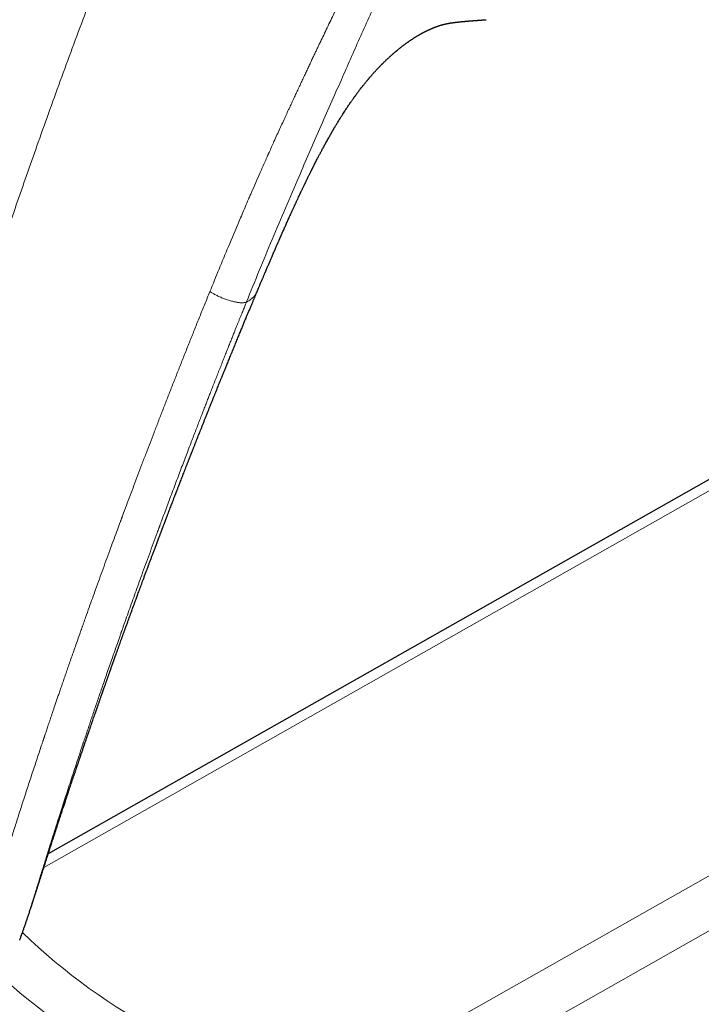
# Model space of a CAD drawing. Header units: millimetres. Extents: x 8 to 736, y 12 to 488.
# Tile 42 of 58: x 560 to 600, y 106 to 164. Entities that reach past the tile are written whole.
import ezdxf

# ---------------------------------------------------------------- set-up
doc = ezdxf.new("R2010")
doc.units = ezdxf.units.MM

msp = doc.modelspace()

# ---------------------------------------------------------------- linework, layer by layer
at = {"color": 7, "linetype": 'Continuous', "lineweight": 30}
for p, q in [((574.236, 147.66), (574.234, 147.657)), ((613.946, 144.04), (561.956, 114.591))]:
    msp.add_line(p, q, dxfattribs=at)
at = {"color": 252, "linetype": 'Continuous', "lineweight": 0}
for p, q in [((613.946, 143.375), (561.695, 113.777)), ((578.32, 100.549), (637.292, 133.953)), ((638.693, 131.496), (579.721, 98.092))]:
    msp.add_line(p, q, dxfattribs=at)
for centre, radius, start, end in [((585.563, 136.026), 36.209, 226.05699, 258.46079), ((585.522, 136.256), 39.08, 227.88583, 258.2198)]:
    msp.add_arc(centre, radius, start, end, dxfattribs=at)
for points, knots in [([(582.544, 206.124), (582.253, 205.541), (581.67, 204.376), (580.808, 202.627), (579.954, 200.879), (579.111, 199.132), (578.282, 197.395), (577.468, 195.67), (576.668, 193.955), (575.877, 192.241), (575.091, 190.516), (574.308, 188.779), (573.529, 187.032), (572.76, 185.284), (572, 183.537), (571.249, 181.791), (570.508, 180.044), (569.775, 178.298), (569.052, 176.552), (568.338, 174.807), (567.633, 173.061), (566.936, 171.316), (566.249, 169.571), (565.57, 167.825), (564.878, 166.022), (564.173, 164.161), (563.456, 162.241), (562.75, 160.321), (562.054, 158.402), (561.389, 156.541), (560.755, 154.74), (560.149, 152.998), (559.552, 151.256), (558.963, 149.514), (558.386, 147.781), (557.82, 146.059), (557.265, 144.347), (556.718, 142.635), (556.174, 140.91), (555.635, 139.174), (555.099, 137.425), (554.571, 135.676), (554.05, 133.926), (553.538, 132.176), (553.034, 130.426), (552.575, 128.803), (552.16, 127.306), (551.786, 125.936), (551.42, 124.567), (551.063, 123.199), (550.716, 121.841), (550.381, 120.494), (550.058, 119.157), (549.744, 117.823), (549.453, 116.539), (549.182, 115.306), (548.932, 114.122), (548.691, 112.942), (548.46, 111.765), (548.238, 110.59), (548.027, 109.419), (547.826, 108.25), (547.7, 107.474), (547.637, 107.086)], [0, 0, 0, 0, 0.0179414, 0.0358465, 0.0537166, 0.0715534, 0.0893581, 0.1068151, 0.124244, 0.1416461, 0.1590228, 0.1767293, 0.1944121, 0.2120727, 0.2297122, 0.2473323, 0.2649342, 0.2825192, 0.3000887, 0.3176441, 0.3351866, 0.3527175, 0.3702382, 0.3877499, 0.4052538, 0.4245006, 0.4437412, 0.4629772, 0.4822102, 0.5014417, 0.5188868, 0.536333, 0.5537816, 0.5712334, 0.5886896, 0.6058394, 0.6229954, 0.6401586, 0.6573299, 0.6748616, 0.6924047, 0.7099606, 0.7275301, 0.7451114, 0.762702, 0.7802998, 0.7941, 0.8079015, 0.8217028, 0.8355024, 0.8492989, 0.8628451, 0.8763866, 0.8899228, 0.9034535, 0.9155297, 0.9276015, 0.9396697, 0.9517354, 0.9637999, 0.9758647, 0.9879309, 1, 1, 1, 1]), ([(583.735, 173.986), (583.685, 173.884), (583.585, 173.685), (583.439, 173.392), (583.298, 173.11), (583.163, 172.841), (583.034, 172.583), (582.912, 172.341), (582.799, 172.115), (582.693, 171.904), (582.592, 171.703), (582.496, 171.513), (582.402, 171.327), (582.31, 171.145), (582.221, 170.969), (582.139, 170.806), (582.063, 170.656), (581.994, 170.518), (581.93, 170.393), (581.874, 170.281), (581.833, 170.2), (581.805, 170.146), (581.785, 170.105), (581.759, 170.054), (581.727, 169.992), (581.695, 169.928), (581.662, 169.863), (581.609, 169.758), (581.535, 169.611), (581.432, 169.407), (581.319, 169.184), (581.195, 168.94), (581.064, 168.68), (580.926, 168.405), (580.779, 168.113), (580.628, 167.812), (580.471, 167.5), (580.3, 167.156), (580.112, 166.78), (579.908, 166.369), (579.746, 166.041), (579.629, 165.804), (579.566, 165.676), (579.511, 165.563), (579.461, 165.463), (579.412, 165.361), (579.361, 165.259), (579.273, 165.079), (579.146, 164.819), (578.979, 164.475), (578.806, 164.118), (578.62, 163.735), (578.421, 163.322), (578.218, 162.899), (578.074, 162.596), (577.993, 162.427), (577.968, 162.376), (577.947, 162.331), (577.925, 162.286), (577.88, 162.191), (577.81, 162.043), (577.712, 161.837), (577.609, 161.62), (577.501, 161.392), (577.389, 161.155), (577.274, 160.91), (577.155, 160.658), (577.031, 160.395), (576.902, 160.121), (576.769, 159.836), (576.637, 159.553), (576.506, 159.273), (576.377, 158.996), (576.286, 158.798), (576.234, 158.686), (576.223, 158.662), (576.214, 158.642), (576.204, 158.622), (576.195, 158.602), (576.174, 158.557), (576.13, 158.46), (576.037, 158.26), (575.907, 157.976), (575.748, 157.63), (575.583, 157.27), (575.413, 156.895), (575.25, 156.535), (575.095, 156.192), (574.995, 155.968), (574.937, 155.84), (574.924, 155.811), (574.911, 155.781), (574.897, 155.752), (574.884, 155.722), (574.871, 155.693), (574.838, 155.619), (574.712, 155.337), (574.418, 154.673), (574.137, 154.032), (573.937, 153.572), (573.891, 153.465), (573.841, 153.349), (573.79, 153.231), (573.689, 152.997), (573.487, 152.527), (573.092, 151.601), (572.582, 150.388), (572.009, 149.009), (571.648, 148.125), (571.467, 147.682)], [0, 0, 0, 0, 0.011595, 0.022749, 0.033462, 0.043734, 0.053565, 0.062955, 0.071404, 0.079463, 0.087129, 0.094403, 0.101286, 0.108506, 0.115237, 0.121481, 0.127237, 0.132505, 0.137286, 0.141578, 0.145384, 0.146629, 0.147811, 0.150085, 0.152504, 0.154954, 0.157436, 0.159951, 0.167029, 0.174349, 0.183378, 0.192748, 0.202461, 0.213247, 0.224425, 0.235996, 0.24796, 0.260316, 0.275504, 0.291245, 0.307541, 0.313153, 0.318479, 0.322263, 0.326094, 0.329972, 0.333896, 0.337866, 0.350572, 0.363731, 0.377343, 0.391408, 0.407699, 0.424559, 0.439866, 0.442299, 0.443972, 0.445672, 0.447399, 0.449152, 0.456541, 0.464369, 0.472636, 0.481342, 0.490487, 0.4997, 0.509319, 0.519345, 0.529777, 0.540616, 0.551861, 0.562094, 0.572641, 0.583503, 0.584679, 0.585435, 0.586192, 0.586952, 0.587714, 0.588479, 0.592113, 0.598725, 0.61134, 0.624494, 0.638189, 0.652423, 0.667197, 0.679157, 0.691449, 0.692609, 0.693725, 0.69484, 0.695954, 0.697069, 0.698184, 0.699299, 0.70543, 0.730296, 0.774641, 0.778178, 0.78234, 0.786797, 0.791253, 0.79571, 0.813218, 0.844481, 0.900306, 0.950151, 1, 1, 1, 1]), ([(573.616, 147.069), (573.866, 147.684), (574.367, 148.915), (575.131, 150.757), (575.905, 152.593), (576.635, 154.292), (577.316, 155.855), (577.943, 157.286), (578.572, 158.716), (579.17, 160.076), (579.737, 161.367), (580.276, 162.586), (580.822, 163.804), (581.377, 165.02), (581.941, 166.236), (582.502, 167.431), (583.059, 168.604), (583.611, 169.757), (584.165, 170.914), (584.723, 172.075), (585.096, 172.852), (585.283, 173.241)], [0, 0, 0, 0, 0.0698929, 0.1396979, 0.2094249, 0.2791, 0.3338638, 0.3886973, 0.4436253, 0.4986263, 0.5453274, 0.5920197, 0.6386618, 0.6852574, 0.731879, 0.7785997, 0.8227502, 0.8669678, 0.9112306, 0.9555612, 1, 1, 1, 1]), ([(547.637, 107.086), (547.761, 107.015), (548.01, 106.874), (548.386, 106.674), (548.765, 106.485), (549.13, 106.313), (549.481, 106.158), (549.806, 106.022), (550.031, 105.934), (550.157, 105.886), (550.196, 105.871), (550.236, 105.857), (550.275, 105.842), (550.314, 105.828), (550.438, 105.782), (550.645, 105.71), (550.932, 105.616), (551.213, 105.532), (551.486, 105.458), (551.752, 105.394), (552.001, 105.342), (552.233, 105.3), (552.45, 105.267), (552.682, 105.24), (552.852, 105.227), (552.961, 105.221), (552.991, 105.219), (553.02, 105.218), (553.049, 105.217), (553.078, 105.216), (553.107, 105.215), (553.21, 105.213), (553.384, 105.214), (553.627, 105.227), (553.863, 105.251), (554.094, 105.287), (554.317, 105.334), (554.535, 105.393), (554.746, 105.463), (554.951, 105.544), (555.149, 105.637), (555.341, 105.741), (555.527, 105.857), (555.697, 105.978), (555.852, 106.102), (555.995, 106.23), (556.134, 106.369), (556.265, 106.514), (556.388, 106.662), (556.475, 106.774), (556.533, 106.853), (556.562, 106.894), (556.592, 106.936), (556.621, 106.979), (556.651, 107.022), (556.715, 107.119), (556.814, 107.276), (556.945, 107.5), (557.076, 107.739), (557.205, 107.994), (557.309, 108.212), (557.386, 108.381), (557.435, 108.49), (557.479, 108.59), (557.52, 108.686), (557.576, 108.818), (557.645, 108.987), (557.739, 109.223), (557.844, 109.496), (557.959, 109.809), (558.077, 110.139), (558.196, 110.484), (558.318, 110.845), (558.405, 111.112), (558.458, 111.277), (558.477, 111.335), (558.496, 111.394), (558.515, 111.454), (558.533, 111.511), (558.549, 111.56), (558.579, 111.657), (558.625, 111.801), (558.688, 112.001), (558.749, 112.198), (558.812, 112.399), (558.875, 112.601), (558.941, 112.813), (559.009, 113.034), (559.081, 113.265), (559.156, 113.505), (559.233, 113.754), (559.311, 114.002), (559.387, 114.248), (559.444, 114.429), (559.483, 114.553), (559.503, 114.619), (559.524, 114.684), (559.544, 114.748), (559.561, 114.804), (559.61, 114.96), (559.693, 115.222), (559.812, 115.602), (559.937, 115.995), (560.066, 116.401), (560.2, 116.821), (560.339, 117.255), (560.483, 117.702), (560.626, 118.143), (560.767, 118.577), (560.907, 119.004), (561.05, 119.44), (561.191, 119.869), (561.33, 120.289), (561.461, 120.683), (561.565, 120.997), (561.633, 121.198), (561.66, 121.28), (561.67, 121.311), (561.673, 121.32), (561.677, 121.33), (561.68, 121.339), (561.683, 121.349), (561.689, 121.368), (561.7, 121.4), (561.716, 121.449), (561.737, 121.509), (561.761, 121.583), (561.791, 121.672), (561.827, 121.778), (561.867, 121.897), (561.911, 122.029), (561.96, 122.175), (562.013, 122.331), (562.069, 122.497), (562.128, 122.672), (562.191, 122.859), (562.259, 123.058), (562.33, 123.269), (562.406, 123.492), (562.486, 123.726), (562.571, 123.973), (562.659, 124.231), (562.752, 124.502), (562.85, 124.785), (562.952, 125.079), (563.06, 125.391), (563.174, 125.72), (563.295, 126.067), (563.421, 126.428), (563.552, 126.801), (563.688, 127.188), (563.787, 127.471), (563.849, 127.645), (563.871, 127.707), (563.893, 127.769), (563.915, 127.831), (563.936, 127.891), (563.953, 127.941), (563.986, 128.032), (564.051, 128.215), (564.182, 128.585), (564.418, 129.247), (564.761, 130.203), (565.182, 131.368), (565.609, 132.538), (565.949, 133.462), (566.148, 133.998), (566.22, 134.192), (566.24, 134.246), (566.259, 134.299), (566.279, 134.353), (566.299, 134.406), (566.319, 134.46), (566.404, 134.687), (566.555, 135.093), (566.775, 135.681), (567, 136.281), (567.231, 136.894), (567.468, 137.519), (567.706, 138.144), (567.945, 138.769), (568.185, 139.392), (568.429, 140.027), (568.68, 140.673), (568.935, 141.33), (569.196, 141.998), (569.463, 142.677), (569.735, 143.367), (570.013, 144.068), (570.295, 144.776), (570.581, 145.491), (570.871, 146.212), (571.166, 146.943), (571.366, 147.435), (571.467, 147.682)], [0, 0, 0, 0, 0.00881, 0.017606, 0.026394, 0.035177, 0.042905, 0.050636, 0.057443, 0.058334, 0.059226, 0.060118, 0.06101, 0.061903, 0.062795, 0.069461, 0.075952, 0.082269, 0.088415, 0.094393, 0.100207, 0.105189, 0.110048, 0.114788, 0.120866, 0.121535, 0.122203, 0.122868, 0.12353, 0.12419, 0.124848, 0.125503, 0.131169, 0.136731, 0.142195, 0.147568, 0.15286, 0.158077, 0.163228, 0.168323, 0.17337, 0.17838, 0.183361, 0.188323, 0.192495, 0.196734, 0.201049, 0.205447, 0.209391, 0.213409, 0.214474, 0.215544, 0.21662, 0.217702, 0.218789, 0.219882, 0.224965, 0.230252, 0.235751, 0.241464, 0.247397, 0.250078, 0.252409, 0.254423, 0.256473, 0.25856, 0.262765, 0.267113, 0.273221, 0.279592, 0.286226, 0.293126, 0.300291, 0.307724, 0.308866, 0.310014, 0.311168, 0.312328, 0.313495, 0.31452, 0.315209, 0.319165, 0.322932, 0.32692, 0.330668, 0.334593, 0.338694, 0.342972, 0.347427, 0.352059, 0.356867, 0.361852, 0.366386, 0.371056, 0.372302, 0.373557, 0.374822, 0.376096, 0.377243, 0.378026, 0.385062, 0.392348, 0.399883, 0.407669, 0.415705, 0.42399, 0.432526, 0.441312, 0.44925, 0.457381, 0.465707, 0.474225, 0.481881, 0.489687, 0.49668, 0.499793, 0.50117, 0.501351, 0.501532, 0.501712, 0.501893, 0.502074, 0.502255, 0.502983, 0.503915, 0.505052, 0.506394, 0.508139, 0.510142, 0.512401, 0.514917, 0.51769, 0.520719, 0.52381, 0.52713, 0.530678, 0.534453, 0.538457, 0.54268, 0.547129, 0.551806, 0.556709, 0.561839, 0.567196, 0.57278, 0.578591, 0.584921, 0.5915, 0.598327, 0.605402, 0.612726, 0.620298, 0.621459, 0.622626, 0.623799, 0.624977, 0.62616, 0.627184, 0.627821, 0.631328, 0.637598, 0.648815, 0.668913, 0.691857, 0.714914, 0.735297, 0.744293, 0.745304, 0.746315, 0.747326, 0.748338, 0.749349, 0.750361, 0.751373, 0.762249, 0.773358, 0.784702, 0.796279, 0.808089, 0.820134, 0.831704, 0.843483, 0.855468, 0.867662, 0.880063, 0.892672, 0.905489, 0.918513, 0.931746, 0.945186, 0.958588, 0.972191, 0.985995, 1, 1, 1, 1]), ([(571.467, 147.682), (571.491, 147.667), (571.539, 147.637), (571.615, 147.59), (571.698, 147.542), (571.788, 147.494), (571.886, 147.444), (571.992, 147.394), (572.102, 147.345), (572.217, 147.297), (572.334, 147.252), (572.451, 147.21), (572.566, 147.172), (572.679, 147.138), (572.79, 147.108), (572.896, 147.083), (572.999, 147.061), (573.097, 147.045), (573.188, 147.033), (573.273, 147.025), (573.349, 147.022), (573.418, 147.024), (573.487, 147.031), (573.554, 147.045), (573.595, 147.061), (573.616, 147.069)], [0, 0, 0, 0, 0.035293, 0.071377, 0.108823, 0.147957, 0.188872, 0.231438, 0.275339, 0.320135, 0.365344, 0.410529, 0.45539, 0.499841, 0.544048, 0.588195, 0.632257, 0.676054, 0.719324, 0.761807, 0.803313, 0.843783, 0.883323, 0.941542, 1, 1, 1, 1]), ([(574.234, 147.657), (574.229, 147.644), (574.214, 147.609), (574.183, 147.554), (574.135, 147.48), (574.069, 147.399), (573.98, 147.311), (573.875, 147.225), (573.756, 147.144), (573.664, 147.093), (573.618, 147.067)], [0, 0, 0, 0, 0.05548, 0.152708, 0.247565, 0.391536, 0.538828, 0.689376, 0.843099, 1, 1, 1, 1]), ([(573.618, 147.067), (573.606, 147.039), (573.581, 146.977), (573.542, 146.879), (573.497, 146.77), (573.448, 146.648), (573.394, 146.515), (573.337, 146.374), (573.277, 146.225), (573.214, 146.067), (573.146, 145.9), (573.075, 145.722), (572.996, 145.526), (572.91, 145.311), (572.816, 145.076), (572.717, 144.827), (572.613, 144.566), (572.504, 144.293), (572.39, 144.006), (572.275, 143.715), (572.159, 143.421), (572.042, 143.125), (571.921, 142.818), (571.796, 142.499), (571.667, 142.171), (571.56, 141.899), (571.48, 141.694), (571.429, 141.562), (571.381, 141.44), (571.334, 141.32), (571.287, 141.198), (571.238, 141.073), (571.189, 140.946), (571.12, 140.768), (571.03, 140.536), (570.918, 140.248), (570.8, 139.942), (570.675, 139.617), (570.543, 139.274), (570.407, 138.92), (570.267, 138.553), (570.12, 138.167), (569.965, 137.761), (569.803, 137.334), (569.637, 136.894), (569.466, 136.441), (569.291, 135.974), (569.118, 135.514), (568.95, 135.062), (568.785, 134.619), (568.663, 134.291), (568.587, 134.086), (568.561, 134.014), (568.539, 133.956), (568.521, 133.906), (568.502, 133.856), (568.484, 133.806), (568.438, 133.682), (568.244, 133.157), (567.906, 132.233), (567.476, 131.052), (567.077, 129.943), (566.705, 128.904), (566.453, 128.194), (566.317, 127.809), (566.296, 127.748), (566.274, 127.688), (566.253, 127.627), (566.231, 127.566), (566.207, 127.498), (566.137, 127.299), (566.028, 126.99), (565.885, 126.581), (565.743, 126.175), (565.598, 125.757), (565.449, 125.329), (565.307, 124.918), (565.172, 124.525), (565.043, 124.149), (564.919, 123.786), (564.8, 123.437), (564.685, 123.102), (564.576, 122.779), (564.471, 122.468), (564.369, 122.167), (564.272, 121.877), (564.189, 121.631), (564.12, 121.425), (564.066, 121.263), (564.029, 121.154), (564.01, 121.096), (564.005, 121.08), (564, 121.065), (563.994, 121.049), (563.989, 121.033), (563.984, 121.018), (563.916, 120.814), (563.787, 120.425), (563.598, 119.856), (563.415, 119.3), (563.237, 118.756), (563.064, 118.224), (562.896, 117.706), (562.733, 117.2), (562.581, 116.727), (562.44, 116.285), (562.31, 115.873), (562.183, 115.471), (562.089, 115.175), (562.028, 114.98), (561.998, 114.884), (561.968, 114.789), (561.938, 114.694), (561.907, 114.595), (561.873, 114.484), (561.812, 114.29), (561.728, 114.021), (561.618, 113.668), (561.507, 113.309), (561.394, 112.946), (561.285, 112.595), (561.18, 112.257), (561.09, 111.968), (561.014, 111.724), (560.951, 111.523), (560.888, 111.322), (560.823, 111.118), (560.755, 110.907), (560.674, 110.655), (560.576, 110.362), (560.462, 110.027), (560.361, 109.741), (560.297, 109.569), (560.275, 109.509)], [0, 0, 0, 0, 0.002275, 0.004857, 0.007745, 0.010939, 0.014439, 0.018246, 0.022115, 0.026257, 0.03067, 0.035356, 0.040313, 0.046174, 0.052375, 0.058914, 0.065793, 0.07301, 0.080566, 0.08846, 0.095994, 0.103812, 0.111914, 0.120299, 0.128968, 0.13792, 0.141764, 0.145222, 0.148321, 0.151481, 0.154703, 0.157987, 0.161333, 0.16474, 0.172079, 0.179688, 0.187566, 0.196307, 0.205356, 0.214715, 0.224382, 0.234359, 0.245278, 0.256546, 0.268162, 0.280128, 0.292444, 0.305111, 0.316549, 0.328258, 0.340237, 0.342526, 0.34456, 0.345875, 0.34719, 0.348504, 0.349818, 0.351132, 0.358349, 0.391478, 0.424336, 0.452, 0.479478, 0.506777, 0.508386, 0.509994, 0.511602, 0.513209, 0.514816, 0.516426, 0.518635, 0.53059, 0.540985, 0.551118, 0.562837, 0.574183, 0.585153, 0.595479, 0.60545, 0.615065, 0.624325, 0.633232, 0.641786, 0.649989, 0.658047, 0.665737, 0.67306, 0.677692, 0.682164, 0.685968, 0.686387, 0.686805, 0.687221, 0.687636, 0.688049, 0.68846, 0.68887, 0.704339, 0.719489, 0.734321, 0.748833, 0.763017, 0.776871, 0.790389, 0.803568, 0.814883, 0.825932, 0.836714, 0.84723, 0.849833, 0.852419, 0.854988, 0.85754, 0.860076, 0.862996, 0.866446, 0.875764, 0.884834, 0.895017, 0.904869, 0.914391, 0.923583, 0.932447, 0.938073, 0.94356, 0.948951, 0.954658, 0.96049, 0.966448, 0.97562, 0.985078, 0.994827, 1, 1, 1, 1])]:
    msp.add_open_spline(points, degree=3, knots=knots, dxfattribs=at)
at = {"color": 7, "linetype": 'Continuous', "lineweight": 30}
for points, knots in [([(574.235, 147.657), (574.24, 147.669), (574.251, 147.695), (574.267, 147.733), (574.281, 147.767), (574.291, 147.79), (574.3, 147.813), (574.313, 147.844), (574.332, 147.888), (574.355, 147.944), (574.383, 148.009), (574.415, 148.086), (574.481, 148.244), (574.58, 148.477), (574.696, 148.751), (574.797, 148.99), (574.884, 149.193), (574.967, 149.387), (575.047, 149.574), (575.129, 149.765), (575.214, 149.962), (575.303, 150.167), (575.391, 150.368), (575.457, 150.52), (575.502, 150.623), (575.525, 150.675), (575.545, 150.721), (575.561, 150.758), (575.574, 150.788), (575.586, 150.814), (575.598, 150.842), (575.614, 150.877), (575.633, 150.921), (575.656, 150.972), (575.701, 151.074), (575.768, 151.227), (575.86, 151.433), (575.956, 151.65), (576.056, 151.871), (576.154, 152.09), (576.232, 152.261), (576.29, 152.388), (576.329, 152.473), (576.366, 152.554), (576.398, 152.626), (576.425, 152.684), (576.444, 152.725), (576.457, 152.753), (576.469, 152.779), (576.484, 152.812), (576.504, 152.854), (576.528, 152.906), (576.556, 152.968), (576.6, 153.061), (576.655, 153.181), (576.722, 153.322), (576.785, 153.456), (576.836, 153.565), (576.877, 153.651), (576.908, 153.716), (576.939, 153.781), (576.97, 153.847), (577, 153.909), (577.025, 153.961), (577.044, 154.001), (577.058, 154.029), (577.071, 154.057), (577.086, 154.087), (577.105, 154.127), (577.128, 154.175), (577.156, 154.231), (577.191, 154.303), (577.23, 154.384), (577.271, 154.468), (577.307, 154.541), (577.339, 154.605), (577.369, 154.666), (577.4, 154.729), (577.429, 154.788), (577.455, 154.839), (577.474, 154.878), (577.49, 154.909), (577.502, 154.933), (577.512, 154.954), (577.523, 154.976), (577.538, 155.004), (577.555, 155.039), (577.576, 155.081), (577.612, 155.151), (577.66, 155.245), (577.719, 155.36), (577.776, 155.471), (577.831, 155.577), (577.878, 155.667), (577.917, 155.742), (577.949, 155.804), (577.982, 155.865), (578.014, 155.926), (578.046, 155.986), (578.078, 156.046), (578.108, 156.103), (578.134, 156.15), (578.154, 156.187), (578.17, 156.216), (578.186, 156.245), (578.205, 156.281), (578.229, 156.325), (578.259, 156.379), (578.303, 156.46), (578.359, 156.561), (578.424, 156.678), (578.485, 156.786), (578.541, 156.884), (578.585, 156.961), (578.618, 157.019), (578.642, 157.061), (578.666, 157.102), (578.69, 157.143), (578.713, 157.183), (578.735, 157.219), (578.753, 157.251), (578.768, 157.276), (578.782, 157.3), (578.799, 157.328), (578.821, 157.365), (578.848, 157.411), (578.881, 157.466), (578.922, 157.534), (578.972, 157.617), (579.031, 157.713), (579.093, 157.815), (579.165, 157.93), (579.242, 158.052), (579.324, 158.18), (579.399, 158.296), (579.468, 158.402), (579.531, 158.496), (579.589, 158.584), (579.648, 158.67), (579.71, 158.761), (579.766, 158.842), (579.815, 158.913), (579.855, 158.97), (579.894, 159.026), (579.929, 159.074), (579.957, 159.113), (579.978, 159.143), (579.997, 159.169), (580.017, 159.196), (580.042, 159.231), (580.072, 159.273), (580.104, 159.316), (580.136, 159.359), (580.176, 159.413), (580.224, 159.476), (580.28, 159.551), (580.339, 159.628), (580.405, 159.713), (580.466, 159.791), (580.522, 159.861), (580.57, 159.92), (580.619, 159.981), (580.667, 160.039), (580.71, 160.091), (580.745, 160.133), (580.771, 160.164), (580.789, 160.186), (580.804, 160.203), (580.821, 160.223), (580.842, 160.248), (580.871, 160.281), (580.909, 160.326), (580.955, 160.379), (581.034, 160.469), (581.14, 160.588), (581.252, 160.71), (581.341, 160.805), (581.408, 160.875), (581.47, 160.939), (581.524, 160.995), (581.568, 161.039), (581.602, 161.073), (581.631, 161.103), (581.664, 161.136), (581.707, 161.177), (581.754, 161.224), (581.801, 161.269), (581.848, 161.314), (581.894, 161.358), (581.942, 161.402), (581.989, 161.447), (582.035, 161.489), (582.076, 161.526), (582.116, 161.562), (582.159, 161.601), (582.211, 161.647), (582.271, 161.699), (582.326, 161.746), (582.373, 161.787), (582.408, 161.816), (582.438, 161.841), (582.461, 161.861), (582.483, 161.878), (582.505, 161.897), (582.535, 161.922), (582.572, 161.951), (582.615, 161.986), (582.659, 162.022), (582.708, 162.06), (582.759, 162.1), (582.811, 162.141), (582.86, 162.178), (582.908, 162.214), (582.954, 162.249), (582.999, 162.282), (583.041, 162.312), (583.083, 162.342), (583.126, 162.373), (583.169, 162.403), (583.209, 162.431), (583.244, 162.455), (583.278, 162.478), (583.313, 162.502), (583.348, 162.526), (583.382, 162.548), (583.414, 162.569), (583.452, 162.594), (583.493, 162.62), (583.538, 162.649), (583.583, 162.677), (583.627, 162.704), (583.671, 162.73), (583.713, 162.756), (583.746, 162.775), (583.767, 162.787), (583.779, 162.794), (583.793, 162.802), (583.811, 162.813), (583.831, 162.824), (583.849, 162.835), (583.865, 162.843), (583.878, 162.851), (583.891, 162.858), (583.904, 162.865), (583.919, 162.874), (583.938, 162.884), (583.958, 162.895), (583.976, 162.905), (583.991, 162.913), (584.004, 162.92), (584.015, 162.926), (584.027, 162.932), (584.042, 162.94), (584.059, 162.949), (584.078, 162.959), (584.096, 162.968), (584.113, 162.977), (584.127, 162.984), (584.142, 162.992), (584.16, 163), (584.181, 163.011), (584.202, 163.022), (584.221, 163.031), (584.236, 163.038), (584.25, 163.045), (584.264, 163.052), (584.28, 163.06), (584.298, 163.068), (584.315, 163.076), (584.329, 163.083), (584.342, 163.089), (584.354, 163.094), (584.367, 163.1), (584.383, 163.108), (584.402, 163.116), (584.42, 163.125), (584.436, 163.132), (584.45, 163.138), (584.462, 163.143), (584.476, 163.149), (584.492, 163.156), (584.51, 163.164), (584.527, 163.171), (584.54, 163.177), (584.552, 163.182), (584.564, 163.187), (584.579, 163.193), (584.597, 163.201), (584.615, 163.208), (584.632, 163.215), (584.645, 163.22), (584.656, 163.225), (584.667, 163.229), (584.68, 163.234), (584.694, 163.24), (584.708, 163.245), (584.72, 163.25), (584.73, 163.253), (584.739, 163.257), (584.751, 163.261), (584.764, 163.267), (584.78, 163.272), (584.795, 163.278), (584.806, 163.282), (584.815, 163.285), (584.822, 163.288), (584.829, 163.29), (584.838, 163.294), (584.85, 163.298), (584.864, 163.303), (584.877, 163.307), (584.888, 163.311), (584.896, 163.314), (584.906, 163.317), (584.921, 163.322), (584.936, 163.327), (584.948, 163.331), (584.972, 163.339), (585.007, 163.35), (585.05, 163.363), (585.092, 163.375), (585.133, 163.387), (585.175, 163.398), (585.213, 163.408), (585.247, 163.416), (585.274, 163.423), (585.301, 163.429), (585.328, 163.435), (585.357, 163.441), (585.387, 163.447), (585.417, 163.453), (585.445, 163.459), (585.47, 163.464), (585.497, 163.469), (585.526, 163.474), (585.555, 163.479), (585.584, 163.484), (585.614, 163.489), (585.644, 163.494), (585.672, 163.498), (585.7, 163.503), (585.729, 163.507), (585.757, 163.511), (585.788, 163.515), (585.818, 163.519), (585.847, 163.523), (585.873, 163.527), (585.896, 163.53), (585.918, 163.532), (585.943, 163.535), (585.968, 163.538), (585.993, 163.541), (586.019, 163.544), (586.045, 163.547), (586.07, 163.55), (586.095, 163.553), (586.121, 163.556), (586.147, 163.558), (586.173, 163.561), (586.2, 163.564), (586.228, 163.567), (586.257, 163.57), (586.285, 163.572), (586.313, 163.575), (586.341, 163.578), (586.367, 163.58), (586.393, 163.583), (586.412, 163.584), (586.429, 163.586), (586.444, 163.587), (586.46, 163.589), (586.477, 163.59), (586.491, 163.592), (586.503, 163.593), (586.519, 163.594), (586.538, 163.596), (586.56, 163.598), (586.58, 163.599), (586.597, 163.601), (586.613, 163.602), (586.63, 163.603), (586.649, 163.605), (586.668, 163.607), (586.685, 163.608), (586.704, 163.61), (586.727, 163.611), (586.749, 163.613), (586.768, 163.615), (586.789, 163.616), (586.812, 163.618), (586.836, 163.62), (586.861, 163.622), (586.886, 163.624), (586.914, 163.626), (586.945, 163.628), (586.975, 163.631), (587.005, 163.633), (587.037, 163.635), (587.07, 163.638), (587.103, 163.64), (587.136, 163.643), (587.171, 163.645), (587.206, 163.648), (587.237, 163.65), (587.261, 163.652), (587.283, 163.654), (587.306, 163.655), (587.332, 163.657), (587.358, 163.659), (587.39, 163.661), (587.428, 163.664), (587.471, 163.667), (587.51, 163.67), (587.538, 163.672), (587.558, 163.674), (587.574, 163.675), (587.593, 163.676), (587.62, 163.678), (587.656, 163.681), (587.693, 163.683), (587.718, 163.685), (587.727, 163.686)], [0, 0, 0, 0, 0.001307, 0.002974, 0.004236, 0.005092, 0.005553, 0.00677, 0.00852, 0.010534, 0.012973, 0.015838, 0.019075, 0.030645, 0.041908, 0.049764, 0.057364, 0.06464, 0.071591, 0.078218, 0.086062, 0.093689, 0.101194, 0.108577, 0.11072, 0.112724, 0.114426, 0.115826, 0.116923, 0.117766, 0.118765, 0.120076, 0.1217, 0.123635, 0.125855, 0.133081, 0.140755, 0.148877, 0.157368, 0.165563, 0.173313, 0.176582, 0.179766, 0.182863, 0.185613, 0.187794, 0.189405, 0.190171, 0.191027, 0.192247, 0.193832, 0.195782, 0.198096, 0.200666, 0.206223, 0.211496, 0.216484, 0.221216, 0.223666, 0.22611, 0.228547, 0.230978, 0.233398, 0.235527, 0.236822, 0.237859, 0.238721, 0.239852, 0.241315, 0.243111, 0.24524, 0.247633, 0.251155, 0.254284, 0.257018, 0.259367, 0.261453, 0.263801, 0.266413, 0.26807, 0.269556, 0.27073, 0.271592, 0.272254, 0.27303, 0.274069, 0.275374, 0.276943, 0.278777, 0.283217, 0.287534, 0.291682, 0.295661, 0.29947, 0.301781, 0.304081, 0.306374, 0.308657, 0.310932, 0.313199, 0.315426, 0.317303, 0.318622, 0.319593, 0.320572, 0.321903, 0.323586, 0.325622, 0.328011, 0.332736, 0.337172, 0.34127, 0.345029, 0.348454, 0.350064, 0.351656, 0.353229, 0.354785, 0.356321, 0.357818, 0.359037, 0.359915, 0.360723, 0.361797, 0.363215, 0.364977, 0.367085, 0.369538, 0.372872, 0.376688, 0.38079, 0.384719, 0.390155, 0.395173, 0.399772, 0.403949, 0.407703, 0.411026, 0.414459, 0.418122, 0.422015, 0.424344, 0.426748, 0.429121, 0.431129, 0.432749, 0.43398, 0.434866, 0.43593, 0.437421, 0.439277, 0.441141, 0.442958, 0.444729, 0.448037, 0.451171, 0.454469, 0.458215, 0.462409, 0.46496, 0.467652, 0.470484, 0.473308, 0.47571, 0.477665, 0.479174, 0.480045, 0.480739, 0.481643, 0.482797, 0.484201, 0.486418, 0.489064, 0.491891, 0.499289, 0.506429, 0.510178, 0.513851, 0.517297, 0.520221, 0.522615, 0.524482, 0.525634, 0.527356, 0.529837, 0.532399, 0.53491, 0.53737, 0.539821, 0.542325, 0.544884, 0.547463, 0.549654, 0.551445, 0.553817, 0.556585, 0.559766, 0.563367, 0.565398, 0.567386, 0.568983, 0.570177, 0.571208, 0.572435, 0.573863, 0.576047, 0.578426, 0.580961, 0.583343, 0.586445, 0.589472, 0.592068, 0.594633, 0.597609, 0.599984, 0.602376, 0.604765, 0.607291, 0.609972, 0.612403, 0.614389, 0.616311, 0.618569, 0.620832, 0.622852, 0.62481, 0.626937, 0.629962, 0.632763, 0.635657, 0.638634, 0.641465, 0.644393, 0.647211, 0.648066, 0.648793, 0.64969, 0.650915, 0.652419, 0.653754, 0.654814, 0.655688, 0.656565, 0.657412, 0.658451, 0.659802, 0.66138, 0.662726, 0.663732, 0.6646, 0.665433, 0.666246, 0.667265, 0.668568, 0.670071, 0.67136, 0.672606, 0.673684, 0.674702, 0.675936, 0.677623, 0.679441, 0.680829, 0.681923, 0.682954, 0.684047, 0.685215, 0.686671, 0.688081, 0.689194, 0.690056, 0.691078, 0.692051, 0.693278, 0.694869, 0.696505, 0.697777, 0.698758, 0.699785, 0.700799, 0.702117, 0.703786, 0.705304, 0.706444, 0.707354, 0.708332, 0.709611, 0.711297, 0.713221, 0.7147, 0.715787, 0.716918, 0.71789, 0.719126, 0.720666, 0.72213, 0.723272, 0.724131, 0.725173, 0.726244, 0.727668, 0.729535, 0.731232, 0.732489, 0.73335, 0.734214, 0.735116, 0.736248, 0.737638, 0.739102, 0.740736, 0.742113, 0.743367, 0.744717, 0.746391, 0.748229, 0.750055, 0.751642, 0.757964, 0.764673, 0.771409, 0.778198, 0.785058, 0.792001, 0.796653, 0.800994, 0.80526, 0.809475, 0.813648, 0.818436, 0.82336, 0.827158, 0.830601, 0.834201, 0.838645, 0.842533, 0.845822, 0.849899, 0.854076, 0.856955, 0.860502, 0.864333, 0.867183, 0.870926, 0.874365, 0.877439, 0.880414, 0.88261, 0.884614, 0.887445, 0.889878, 0.891988, 0.894766, 0.897061, 0.899044, 0.901592, 0.903543, 0.905722, 0.908094, 0.90994, 0.912591, 0.914623, 0.916658, 0.919117, 0.920836, 0.923125, 0.924867, 0.926458, 0.927358, 0.928409, 0.929616, 0.93088, 0.931873, 0.9326, 0.933459, 0.935016, 0.936563, 0.937939, 0.939068, 0.939957, 0.940999, 0.942462, 0.94371, 0.944576, 0.945745, 0.94733, 0.948701, 0.949849, 0.951031, 0.952566, 0.954114, 0.955393, 0.956931, 0.958563, 0.960368, 0.962229, 0.963764, 0.965454, 0.967516, 0.969229, 0.970835, 0.972781, 0.974685, 0.976365, 0.977552, 0.978464, 0.979678, 0.980993, 0.982291, 0.98361, 0.98566, 0.987882, 0.989798, 0.991281, 0.991989, 0.992734, 0.99359, 0.994859, 0.996573, 0.998732, 1, 1, 1, 1]), ([(560.276, 109.509), (560.284, 109.531), (560.303, 109.583), (560.334, 109.669), (560.37, 109.767), (560.405, 109.863), (560.436, 109.951), (560.466, 110.035), (560.496, 110.12), (560.528, 110.21), (560.572, 110.337), (560.628, 110.499), (560.68, 110.652), (560.718, 110.763), (560.742, 110.833), (560.765, 110.904), (560.787, 110.97), (560.813, 111.046), (560.843, 111.137), (560.879, 111.245), (560.914, 111.351), (560.949, 111.458), (560.977, 111.543), (560.999, 111.61), (561.013, 111.654), (561.028, 111.699), (561.043, 111.744), (561.058, 111.792), (561.073, 111.838), (561.086, 111.877), (561.096, 111.909), (561.105, 111.937), (561.115, 111.969), (561.128, 112.009), (561.143, 112.055), (561.164, 112.12), (561.189, 112.197), (561.216, 112.283), (561.239, 112.352), (561.257, 112.408), (561.271, 112.452), (561.283, 112.49), (561.295, 112.527), (561.308, 112.569), (561.326, 112.625), (561.347, 112.692), (561.372, 112.769), (561.399, 112.854), (561.425, 112.934), (561.448, 113.008), (561.469, 113.074), (561.491, 113.142), (561.513, 113.21), (561.533, 113.273), (561.55, 113.327), (561.564, 113.368), (561.574, 113.4), (561.583, 113.43), (561.593, 113.461), (561.605, 113.497), (561.618, 113.538), (561.636, 113.594), (561.66, 113.668), (561.689, 113.761), (561.726, 113.875), (561.769, 114.008), (561.818, 114.163), (561.86, 114.292), (561.892, 114.393), (561.915, 114.462), (561.936, 114.529), (561.955, 114.588), (561.97, 114.636), (561.983, 114.676), (561.995, 114.713), (562.009, 114.755), (562.025, 114.805), (562.044, 114.865), (562.066, 114.933), (562.09, 115.007), (562.115, 115.084), (562.139, 115.159), (562.172, 115.261), (562.212, 115.385), (562.259, 115.528), (562.3, 115.657), (562.337, 115.771), (562.368, 115.865), (562.394, 115.945), (562.418, 116.019), (562.444, 116.1), (562.474, 116.19), (562.509, 116.298), (562.549, 116.422), (562.595, 116.562), (562.643, 116.709), (562.694, 116.863), (562.746, 117.02), (562.797, 117.177), (562.844, 117.321), (562.887, 117.45), (562.925, 117.565), (562.962, 117.676), (562.996, 117.78), (563.028, 117.876), (563.054, 117.955), (563.075, 118.017), (563.092, 118.068), (563.11, 118.122), (563.13, 118.182), (563.153, 118.251), (563.178, 118.327), (563.231, 118.484), (563.31, 118.721), (563.39, 118.962), (563.448, 119.133), (563.481, 119.232), (563.514, 119.329), (563.544, 119.419), (563.57, 119.497), (563.593, 119.563), (563.61, 119.616), (563.625, 119.66), (563.637, 119.694), (563.646, 119.721), (563.654, 119.745), (563.664, 119.776), (563.679, 119.817), (563.697, 119.872), (563.719, 119.937), (563.743, 120.008), (563.767, 120.08), (563.792, 120.152), (563.83, 120.264), (563.881, 120.416), (563.948, 120.61), (564.016, 120.811), (564.073, 120.977), (564.117, 121.107), (564.148, 121.197), (564.178, 121.287), (564.208, 121.372), (564.232, 121.444), (564.252, 121.501), (564.267, 121.545), (564.28, 121.581), (564.29, 121.612), (564.3, 121.641), (564.312, 121.675), (564.327, 121.721), (564.347, 121.779), (564.372, 121.849), (564.409, 121.956), (564.456, 122.093), (564.513, 122.261), (564.57, 122.426), (564.626, 122.587), (564.678, 122.737), (564.726, 122.875), (564.771, 123.003), (564.811, 123.12), (564.849, 123.228), (564.883, 123.326), (564.914, 123.415), (564.944, 123.501), (564.971, 123.577), (564.995, 123.647), (565.019, 123.714), (565.045, 123.79), (565.076, 123.877), (565.111, 123.979), (565.15, 124.09), (565.191, 124.206), (565.23, 124.316), (565.265, 124.417), (565.298, 124.511), (565.329, 124.597), (565.357, 124.678), (565.384, 124.753), (565.409, 124.825), (565.434, 124.895), (565.46, 124.968), (565.486, 125.044), (565.514, 125.121), (565.54, 125.194), (565.563, 125.259), (565.582, 125.313), (565.598, 125.359), (565.613, 125.401), (565.629, 125.445), (565.646, 125.494), (565.67, 125.561), (565.7, 125.647), (565.737, 125.751), (565.777, 125.861), (565.817, 125.974), (565.858, 126.09), (565.9, 126.208), (565.95, 126.346), (566.006, 126.502), (566.066, 126.672), (566.125, 126.836), (566.181, 126.993), (566.227, 127.12), (566.264, 127.222), (566.291, 127.297), (566.317, 127.368), (566.34, 127.433), (566.362, 127.492), (566.382, 127.549), (566.404, 127.609), (566.428, 127.676), (566.456, 127.752), (566.487, 127.84), (566.522, 127.935), (566.557, 128.034), (566.593, 128.133), (566.629, 128.231), (566.67, 128.344), (566.717, 128.473), (566.77, 128.617), (566.82, 128.757), (566.869, 128.89), (566.915, 129.015), (566.955, 129.126), (566.991, 129.223), (567.022, 129.307), (567.05, 129.383), (567.077, 129.457), (567.107, 129.541), (567.143, 129.638), (567.185, 129.752), (567.232, 129.879), (567.283, 130.019), (567.339, 130.17), (567.396, 130.325), (567.454, 130.481), (567.512, 130.637), (567.563, 130.777), (567.609, 130.899), (567.646, 131.001), (567.684, 131.101), (567.719, 131.197), (567.752, 131.285), (567.781, 131.362), (567.805, 131.428), (567.827, 131.486), (567.849, 131.544), (567.874, 131.611), (567.903, 131.689), (567.936, 131.778), (567.971, 131.871), (568.017, 131.995), (568.076, 132.151), (568.147, 132.341), (568.221, 132.538), (568.327, 132.821), (568.42, 133.066), (568.498, 133.273), (568.531, 133.359), (568.562, 133.441), (568.59, 133.516), (568.614, 133.578), (568.633, 133.629), (568.647, 133.667), (568.66, 133.7), (568.673, 133.734), (568.689, 133.778), (568.712, 133.837), (568.739, 133.91), (568.773, 133.998), (568.811, 134.099), (568.853, 134.207), (568.894, 134.317), (568.942, 134.442), (568.995, 134.58), (569.052, 134.73), (569.107, 134.874), (569.16, 135.011), (569.212, 135.148), (569.264, 135.285), (569.319, 135.426), (569.363, 135.542), (569.397, 135.63), (569.419, 135.687), (569.439, 135.737), (569.455, 135.779), (569.468, 135.813), (569.477, 135.837), (569.486, 135.86), (569.496, 135.885), (569.509, 135.921), (569.527, 135.966), (569.548, 136.022), (569.575, 136.09), (569.605, 136.168), (569.639, 136.256), (569.678, 136.357), (569.721, 136.469), (569.769, 136.593), (569.82, 136.723), (569.873, 136.861), (569.929, 137.005), (569.987, 137.153), (570.046, 137.304), (570.106, 137.458), (570.168, 137.618), (570.233, 137.784), (570.286, 137.92), (570.327, 138.023), (570.351, 138.086), (570.372, 138.138), (570.388, 138.179), (570.4, 138.211), (570.412, 138.241), (570.427, 138.278), (570.446, 138.328), (570.47, 138.387), (570.496, 138.454), (570.525, 138.528), (570.556, 138.608), (570.589, 138.69), (570.621, 138.772), (570.687, 138.939), (570.786, 139.19), (570.918, 139.523), (571.017, 139.774), (571.085, 139.944), (571.121, 140.036), (571.157, 140.127), (571.193, 140.216), (571.226, 140.299), (571.256, 140.373), (571.28, 140.435), (571.299, 140.481), (571.313, 140.517), (571.326, 140.548), (571.34, 140.585), (571.357, 140.628), (571.377, 140.678), (571.402, 140.74), (571.431, 140.813), (571.466, 140.9), (571.504, 140.996), (571.555, 141.122), (571.616, 141.274), (571.684, 141.444), (571.748, 141.603), (571.809, 141.754), (571.866, 141.895), (571.921, 142.031), (571.975, 142.166), (572.031, 142.304), (572.077, 142.418), (572.113, 142.508), (572.138, 142.57), (572.161, 142.625), (572.179, 142.671), (572.194, 142.706), (572.204, 142.731), (572.211, 142.75), (572.219, 142.768), (572.23, 142.795), (572.246, 142.835), (572.267, 142.888), (572.294, 142.953), (572.325, 143.03), (572.36, 143.117), (572.4, 143.214), (572.442, 143.319), (572.489, 143.433), (572.539, 143.555), (572.591, 143.683), (572.668, 143.871), (572.766, 144.112), (572.886, 144.403), (573, 144.682), (573.11, 144.949), (573.215, 145.203), (573.313, 145.441), (573.405, 145.663), (573.49, 145.87), (573.571, 146.066), (573.648, 146.252), (573.728, 146.442), (573.809, 146.636), (573.89, 146.833), (573.967, 147.016), (574.022, 147.149), (574.059, 147.237), (574.08, 147.287), (574.104, 147.343), (574.131, 147.409), (574.163, 147.484), (574.198, 147.569), (574.223, 147.628), (574.236, 147.66)], [0, 0, 0, 0, 0.001628, 0.003997, 0.00659, 0.009085, 0.011354, 0.013302, 0.015463, 0.017827, 0.020194, 0.025148, 0.030183, 0.031844, 0.033659, 0.035545, 0.037223, 0.038717, 0.041368, 0.044202, 0.046989, 0.049522, 0.052389, 0.05354, 0.05467, 0.055798, 0.056972, 0.058196, 0.059452, 0.060516, 0.061256, 0.061884, 0.062702, 0.063726, 0.064957, 0.066297, 0.068767, 0.07095, 0.072948, 0.074138, 0.075335, 0.076351, 0.077099, 0.078229, 0.07967, 0.081425, 0.08349, 0.085742, 0.088119, 0.089792, 0.091521, 0.093307, 0.095151, 0.096894, 0.098294, 0.09935, 0.100149, 0.100835, 0.101649, 0.102593, 0.103666, 0.104869, 0.10702, 0.10949, 0.112223, 0.11597, 0.120014, 0.124358, 0.126146, 0.127981, 0.129809, 0.131373, 0.132638, 0.133605, 0.134494, 0.135575, 0.136899, 0.138465, 0.140275, 0.142285, 0.144331, 0.146306, 0.148211, 0.152349, 0.15611, 0.159494, 0.162491, 0.165102, 0.166894, 0.168792, 0.170933, 0.173318, 0.175921, 0.17942, 0.183105, 0.186975, 0.191031, 0.195267, 0.199437, 0.203422, 0.206594, 0.209638, 0.212552, 0.215333, 0.217876, 0.220146, 0.221519, 0.222783, 0.224171, 0.225765, 0.227567, 0.229575, 0.23179, 0.239984, 0.248244, 0.250853, 0.253469, 0.256084, 0.258495, 0.260611, 0.262248, 0.26365, 0.264818, 0.265753, 0.266323, 0.266907, 0.267704, 0.268716, 0.270198, 0.271981, 0.273884, 0.275783, 0.277678, 0.279569, 0.284614, 0.289658, 0.29492, 0.300447, 0.302769, 0.305135, 0.307545, 0.309855, 0.311853, 0.313205, 0.314363, 0.315328, 0.3161, 0.316735, 0.317618, 0.318823, 0.32035, 0.322199, 0.32437, 0.328799, 0.332993, 0.337562, 0.341815, 0.345752, 0.349375, 0.352704, 0.355793, 0.358643, 0.361204, 0.363537, 0.365691, 0.367976, 0.369508, 0.371232, 0.373235, 0.375517, 0.378078, 0.38124, 0.384327, 0.387206, 0.389876, 0.392337, 0.394589, 0.396645, 0.398725, 0.4005, 0.402346, 0.404263, 0.406253, 0.408314, 0.410302, 0.412044, 0.413425, 0.414598, 0.415622, 0.416765, 0.418062, 0.419513, 0.42203, 0.424837, 0.42773, 0.430696, 0.433735, 0.436846, 0.440031, 0.44461, 0.449128, 0.453437, 0.457538, 0.461431, 0.463525, 0.46553, 0.467387, 0.469093, 0.470649, 0.472056, 0.473583, 0.475327, 0.477344, 0.479634, 0.482194, 0.48484, 0.487444, 0.490007, 0.492528, 0.496407, 0.500183, 0.503856, 0.507408, 0.510709, 0.513638, 0.516194, 0.518376, 0.52025, 0.522171, 0.524203, 0.526856, 0.529849, 0.533183, 0.536857, 0.540853, 0.545095, 0.549023, 0.553134, 0.557429, 0.560046, 0.562726, 0.565444, 0.567939, 0.57031, 0.572345, 0.574045, 0.575462, 0.576961, 0.578613, 0.580755, 0.583106, 0.585579, 0.588129, 0.592872, 0.597859, 0.603085, 0.608373, 0.620108, 0.622396, 0.624677, 0.62691, 0.628861, 0.630523, 0.631855, 0.632855, 0.633546, 0.634386, 0.635555, 0.637053, 0.638998, 0.641312, 0.643995, 0.646949, 0.649834, 0.652619, 0.656796, 0.660729, 0.664417, 0.668098, 0.671579, 0.675162, 0.678874, 0.682715, 0.684287, 0.685828, 0.687157, 0.688259, 0.689134, 0.689781, 0.690202, 0.690891, 0.691815, 0.692974, 0.694477, 0.69625, 0.698292, 0.700604, 0.703186, 0.706218, 0.709476, 0.712908, 0.716515, 0.720297, 0.724253, 0.728143, 0.732187, 0.736387, 0.740742, 0.745241, 0.747161, 0.748806, 0.750176, 0.751271, 0.752092, 0.752659, 0.753662, 0.754975, 0.7566, 0.758313, 0.760275, 0.762424, 0.764583, 0.766738, 0.768891, 0.777732, 0.786514, 0.795043, 0.79749, 0.799906, 0.802292, 0.804648, 0.806908, 0.808857, 0.810479, 0.811772, 0.812524, 0.813287, 0.814236, 0.815371, 0.816692, 0.818199, 0.820214, 0.822487, 0.825019, 0.82775, 0.832471, 0.836929, 0.841122, 0.845051, 0.84878, 0.852255, 0.855756, 0.859371, 0.863102, 0.864781, 0.866467, 0.867948, 0.869151, 0.870076, 0.870714, 0.871111, 0.871557, 0.872132, 0.873248, 0.874659, 0.876365, 0.878368, 0.880665, 0.883258, 0.885974, 0.888952, 0.892193, 0.895627, 0.899024, 0.906985, 0.914626, 0.921946, 0.928946, 0.935626, 0.941985, 0.947687, 0.953104, 0.958236, 0.963105, 0.967751, 0.973247, 0.978398, 0.983203, 0.987661, 0.988904, 0.990148, 0.991607, 0.993322, 0.995292, 0.997518, 1, 1, 1, 1])]:
    msp.add_open_spline(points, degree=3, knots=knots, dxfattribs=at)

doc.saveas('drawing.dxf')
